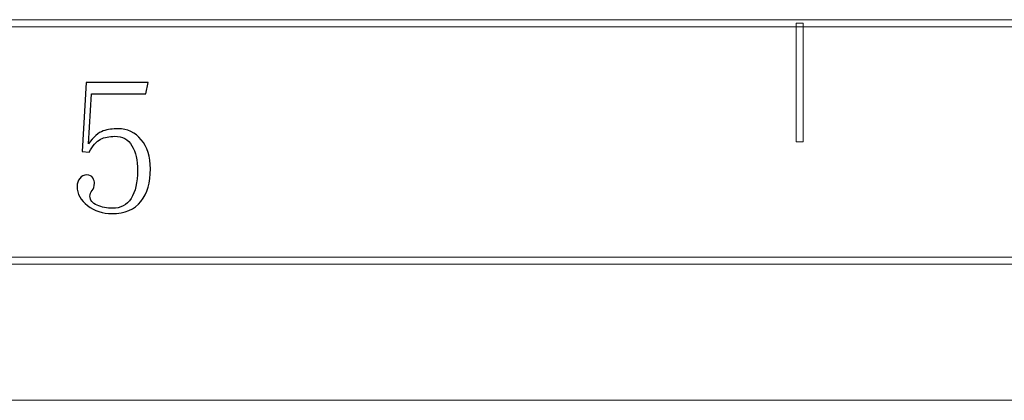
# Model space of a CAD drawing. Header units: millimetres. Extents: x -420 to 420, y -297 to 297.
# Tile 99 of 202: x 42 to 113, y -297 to -270. Entities that reach past the tile are written whole.
import ezdxf

# ---------------------------------------------------------------- set-up
doc = ezdxf.new("R2010")
doc.units = ezdxf.units.MM
doc.header["$MEASUREMENT"] = 0
doc.layers.add('layer 1', color=7, linetype='Continuous')

msp = doc.modelspace()

# ---------------------------------------------------------------- linework, layer by layer
at = {"layer": 'layer 1', "lineweight": 9}
for points in [[(-393.4478, -270.583), (-393.4478, -270.583), (-393.4478, -270.0827), (-393.4478, -270.0827), (-393.4478, -270.0827), (-393.4478, -270.0827), (393.1434, -270.0827), (393.1434, -270.0827), (393.1434, -270.0827), (393.1434, -270.0827), (393.1434, -270.583), (393.1434, -270.583), (393.1434, -270.583), (393.1434, -270.583), (-393.4478, -270.583), (-393.4478, -270.583)], [(98.4217, -278.8377), (98.4217, -278.8377), (97.9218, -278.8377), (97.9218, -278.8377), (97.9218, -278.8377), (97.9218, -278.8377), (97.9218, -270.3329), (97.9218, -270.3329), (97.9218, -270.3329), (97.9218, -270.3329), (98.4217, -270.3329), (98.4217, -270.3329), (98.4217, -270.3329), (98.4217, -270.3329), (98.4217, -278.8377), (98.4217, -278.8377)], [(-410.439, -287.5927), (-410.439, -287.5927), (-410.439, -287.0923), (-410.439, -287.0923), (-410.439, -287.0923), (-410.439, -287.0923), (410.1346, -287.0923), (410.1346, -287.0923), (410.1346, -287.0923), (410.1346, -287.0923), (410.1346, -287.5927), (410.1346, -287.5927), (410.1346, -287.5927), (410.1346, -287.5927), (-410.439, -287.5927), (-410.439, -287.5927)]]:
    msp.add_open_spline(points, degree=3, knots=[0, 0, 0, 0, 0.2, 0.2, 0.2, 0.2, 0.4, 0.4, 0.4, 0.4, 0.6, 0.6, 0.6, 0.6, 1, 1, 1, 1], dxfattribs=at)
at = {"layer": 'layer 1'}
msp.add_open_spline([(49.3039, -277.893), (49.9909, -277.893), (50.5508, -278.1548), (50.9835, -278.6805), (50.9835, -278.6805), (51.4183, -279.204), (51.6358, -279.901), (51.6358, -280.7696), (51.6358, -280.7696), (51.6358, -281.747), (51.4091, -282.5252), (50.958, -283.1042), (50.958, -283.1042), (50.5045, -283.6831), (49.8105, -283.9727), (48.8689, -283.9727), (48.8689, -283.9727), (48.2188, -283.9727), (47.6403, -283.7828), (47.1337, -283.403), (47.1337, -283.403), (46.6294, -283.0231), (46.3748, -282.5598), (46.3748, -282.018), (46.3748, -282.018), (46.3748, -281.8002), (46.4374, -281.6103), (46.5646, -281.4481), (46.5646, -281.4481), (46.6919, -281.2861), (46.863, -281.205), (47.0805, -281.205), (47.0805, -281.205), (47.298, -281.205), (47.4414, -281.2768), (47.5131, -281.4204), (47.5131, -281.4204), (47.5873, -281.5663), (47.6219, -281.6914), (47.6219, -281.8002), (47.6219, -281.8002), (47.6219, -282.018), (47.5687, -282.1894), (47.4599, -282.3167), (47.4599, -282.3167), (47.3512, -282.4441), (47.298, -282.5784), (47.298, -282.7244), (47.298, -282.7244), (47.298, -283.0138), (47.4693, -283.2316), (47.8116, -283.3752), (47.8116, -283.3752), (48.1563, -283.5211), (48.5265, -283.5929), (48.9245, -283.5929), (48.9245, -283.5929), (49.5027, -283.5929), (49.9447, -283.3567), (50.2523, -282.8864), (50.2523, -282.8864), (50.5601, -282.4164), (50.7128, -281.747), (50.7128, -280.8784), (50.7128, -280.8784), (50.7128, -280.1535), (50.5786, -279.5676), (50.3057, -279.1137), (50.3057, -279.1137), (50.035, -278.662), (49.6277, -278.435), (49.0863, -278.435), (49.0863, -278.435), (48.6884, -278.435), (48.346, -278.5069), (48.0568, -278.6528), (48.0568, -278.6528), (47.7676, -278.7963), (47.497, -279.1043), (47.2424, -279.5746), (47.2424, -279.5746), (47.2424, -279.5746), (46.7542, -279.5212), (46.7542, -279.5212), (46.7542, -279.5212), (46.7542, -279.5212), (47.0249, -274.5811), (47.0249, -274.5811), (47.0249, -274.5811), (47.0249, -274.5811), (51.4716, -274.5811), (51.4716, -274.5811), (51.4716, -274.5811), (51.4716, -274.5811), (51.3097, -275.3964), (51.3097, -275.3964), (51.3097, -275.3964), (51.3097, -275.3964), (47.4044, -275.3964), (47.4044, -275.3964), (47.4044, -275.3964), (47.4044, -275.3964), (47.1892, -278.9792), (47.1892, -278.9792), (47.1892, -278.9792), (47.5502, -278.4721), (47.9017, -278.164), (48.2466, -278.0552), (48.2466, -278.0552), (48.5889, -277.9464), (48.9429, -277.893), (49.3039, -277.893)], degree=3, knots=[0, 0, 0, 0, 0.0344828, 0.0344828, 0.0344828, 0.0344828, 0.0689655, 0.0689655, 0.0689655, 0.0689655, 0.1034483, 0.1034483, 0.1034483, 0.1034483, 0.137931, 0.137931, 0.137931, 0.137931, 0.1724138, 0.1724138, 0.1724138, 0.1724138, 0.2068966, 0.2068966, 0.2068966, 0.2068966, 0.2413793, 0.2413793, 0.2413793, 0.2413793, 0.2758621, 0.2758621, 0.2758621, 0.2758621, 0.3103448, 0.3103448, 0.3103448, 0.3103448, 0.3448276, 0.3448276, 0.3448276, 0.3448276, 0.3793103, 0.3793103, 0.3793103, 0.3793103, 0.4137931, 0.4137931, 0.4137931, 0.4137931, 0.4482759, 0.4482759, 0.4482759, 0.4482759, 0.4827586, 0.4827586, 0.4827586, 0.4827586, 0.5172414, 0.5172414, 0.5172414, 0.5172414, 0.5517241, 0.5517241, 0.5517241, 0.5517241, 0.5862069, 0.5862069, 0.5862069, 0.5862069, 0.6206897, 0.6206897, 0.6206897, 0.6206897, 0.6551724, 0.6551724, 0.6551724, 0.6551724, 0.6896552, 0.6896552, 0.6896552, 0.6896552, 0.7241379, 0.7241379, 0.7241379, 0.7241379, 0.7586207, 0.7586207, 0.7586207, 0.7586207, 0.7931034, 0.7931034, 0.7931034, 0.7931034, 0.8275862, 0.8275862, 0.8275862, 0.8275862, 0.862069, 0.862069, 0.862069, 0.862069, 0.8965517, 0.8965517, 0.8965517, 0.8965517, 0.9310345, 0.9310345, 0.9310345, 0.9310345, 1, 1, 1, 1], dxfattribs=at)
at = {"layer": 'layer 1', "lineweight": 9}
msp.add_open_spline([(-420.4338, -297.3481), (-420.4338, -297.3481), (420.1294, -297.3481), (420.1294, -297.3481)], degree=3, dxfattribs=at)
msp.add_open_spline([(-420.4338, -297.3481), (-420.4338, -297.3481), (420.1294, -297.3481), (420.1294, -297.3481)], degree=3, dxfattribs=at)
msp.add_open_spline([(-420.4338, -297.3481), (-420.4338, -297.3481), (420.1294, -297.3481), (420.1294, -297.3481)], degree=3, dxfattribs=at)
msp.add_open_spline([(-420.4338, -297.3481), (-420.4338, -297.3481), (420.1294, -297.3481), (420.1294, -297.3481)], degree=3, dxfattribs=at)
msp.add_open_spline([(-420.4338, -297.3481), (-420.4338, -297.3481), (420.1294, -297.3481), (420.1294, -297.3481)], degree=3, dxfattribs=at)
msp.add_open_spline([(-420.4338, -297.3481), (-420.4338, -297.3481), (420.1294, -297.3481), (420.1294, -297.3481)], degree=3, dxfattribs=at)
msp.add_open_spline([(-420.4338, -297.3481), (-420.4338, -297.3481), (420.1294, -297.3481), (420.1294, -297.3481)], degree=3, dxfattribs=at)
msp.add_open_spline([(-420.4338, -297.3481), (-420.4338, -297.3481), (420.1294, -297.3481), (420.1294, -297.3481)], degree=3, dxfattribs=at)
msp.add_open_spline([(-420.4338, -297.3481), (-420.4338, -297.3481), (420.1294, -297.3481), (420.1294, -297.3481)], degree=3, dxfattribs=at)
msp.add_open_spline([(-420.4338, -297.3481), (-420.4338, -297.3481), (420.1294, -297.3481), (420.1294, -297.3481)], degree=3, dxfattribs=at)
msp.add_open_spline([(-420.4338, -297.3481), (-420.4338, -297.3481), (420.1294, -297.3481), (420.1294, -297.3481)], degree=3, dxfattribs=at)
msp.add_open_spline([(-420.4338, -297.3481), (-420.4338, -297.3481), (420.1294, -297.3481), (420.1294, -297.3481)], degree=3, dxfattribs=at)
msp.add_open_spline([(-420.4338, -297.3481), (-420.4338, -297.3481), (420.1294, -297.3481), (420.1294, -297.3481)], degree=3, dxfattribs=at)
msp.add_open_spline([(-420.4338, -297.3481), (-420.4338, -297.3481), (420.1294, -297.3481), (420.1294, -297.3481)], degree=3, dxfattribs=at)
msp.add_open_spline([(-420.4338, -297.3481), (-420.4338, -297.3481), (420.1294, -297.3481), (420.1294, -297.3481)], degree=3, dxfattribs=at)
msp.add_open_spline([(-420.4338, -297.3481), (-420.4338, -297.3481), (420.1294, -297.3481), (420.1294, -297.3481)], degree=3, dxfattribs=at)
msp.add_open_spline([(-420.4338, -297.3481), (-420.4338, -297.3481), (420.1294, -297.3481), (420.1294, -297.3481)], degree=3, dxfattribs=at)
msp.add_open_spline([(-420.4338, -297.3481), (-420.4338, -297.3481), (420.1294, -297.3481), (420.1294, -297.3481)], degree=3, dxfattribs=at)
msp.add_open_spline([(-420.4338, -297.3481), (-420.4338, -297.3481), (420.1294, -297.3481), (420.1294, -297.3481)], degree=3, dxfattribs=at)
msp.add_open_spline([(-420.4338, -297.3481), (-420.4338, -297.3481), (420.1294, -297.3481), (420.1294, -297.3481)], degree=3, dxfattribs=at)
msp.add_open_spline([(-420.4338, -297.3481), (-420.4338, -297.3481), (420.1294, -297.3481), (420.1294, -297.3481)], degree=3, dxfattribs=at)

doc.saveas('drawing.dxf')
